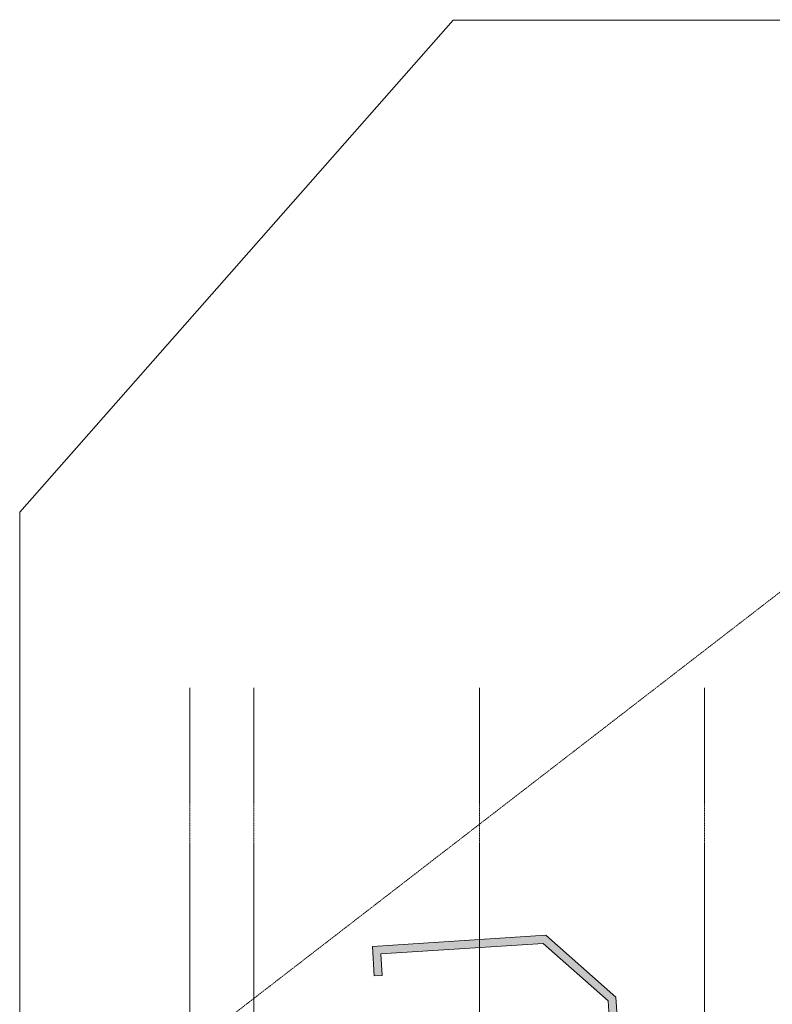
# Model space of a CAD drawing. Header units: millimetres. Extents: x 1158 to 98602, y 910 to 113498.
# Tile 21 of 30: x 38629 to 58687, y 87254 to 113498. Entities that reach past the tile are written whole.
import ezdxf

# ---------------------------------------------------------------- set-up
doc = ezdxf.new("R2010")
doc.units = ezdxf.units.MM
doc.linetypes.add('ARC Dash', pattern=[4, 2, -2])
doc.linetypes.add('ARC Grid Line', pattern=[22.225, 12.7, -3.175, 3.175, -3.175])
for name, color, linetype, lineweight in [('A--A2__Ruwbouw', 8, 'Continuous', 9), ('A--L$07A__Stramien', 1, 'Continuous', 13), ('A--L22__Binnenwanden', 2, 'Continuous', 9), ('A--LD30__DetailPenMiddel', 3, 'Continuous', 9), ('A--LR9__AlgVoorz', 7, 'Continuous', 9)]:
    doc.layers.add(name, color=color, linetype=linetype, lineweight=lineweight)

msp = doc.modelspace()

# ---------------------------------------------------------------- hatches: boundary and pattern name
at = {"layer": 'A--A2__Ruwbouw'}
for points in [[(48043, 88589.1), (52575.6, 88877.4), (52352.8, 89073.7), (48029.7, 88798.7)], [(54315.1, 87345.4), (54296.2, 87641.9), (52649.1, 89092.5), (52352.8, 89073.7), (53563, 88007.9)], [(48079.9, 88010.1), (48289.4, 88023.4), (48252.6, 88602.4), (48043, 88589.1)], [(54351.1, 86780.5), (54560.7, 86793.8), (54519.2, 87445.5), (54296.2, 87641.9), (54315.1, 87345.4)]]:
    msp.add_hatch(color=10, dxfattribs=at).paths.add_polyline_path(points)

# ---------------------------------------------------------------- linework, layer by layer
at = {"layer": 'A--L$07A__Stramien', "linetype": 'ARC Grid Line'}
for p, q in [((43167.6, 95686.5), (43167.6, 40299.5)), ((50880.6, 95686.5), (50880.6, 40299.5)), ((56880.6, 95686.5), (56880.6, 40299.5))]:
    msp.add_line(p, q, dxfattribs=at)
at = {"layer": 'A--L$07A__Stramien', "color": 250, "linetype": 'ARC Grid Line'}
msp.add_line((44865.6, 95686.5), (44865.6, 40299.5), dxfattribs=at)
at = {"layer": 'A--L22__Binnenwanden', "lineweight": 15}
for p, q in [((48029.7, 88798.7), (52649.1, 89092.5)), ((52649.1, 89092.5), (54519.2, 87445.5)), ((48079.9, 88010.1), (48029.7, 88798.7)), ((52575.6, 88877.4), (48252.6, 88602.4)), ((54315.1, 87345.4), (52575.6, 88877.4)), ((48252.6, 88602.4), (48289.4, 88023.4)), ((48289.4, 88023.4), (48079.9, 88010.1)), ((54519.2, 87445.5), (54560.7, 86793.8)), ((54351.1, 86780.5), (54315.1, 87345.4))]:
    msp.add_line(p, q, dxfattribs=at)
at = {"layer": 'A--LD30__DetailPenMiddel', "linetype": 'ARC Dash'}
msp.add_line((42604, 85661), (78649.6, 113497.7), dxfattribs=at)
at = {"layer": 'A--LR9__AlgVoorz'}
for p, q in [((50180.8, 113487.1), (38628.9, 100371.1)), ((74139.1, 113487.1), (50180.8, 113487.1)), ((38628.9, 100371.1), (38628.9, 85778.7)), ((48029.7, 88798.7), (52649.1, 89092.5)), ((52649.1, 89092.5), (54519.2, 87445.5)), ((48079.9, 88010.1), (48029.7, 88798.7)), ((52575.6, 88877.4), (48252.6, 88602.4)), ((54315.1, 87345.4), (52575.6, 88877.4)), ((48252.6, 88602.4), (48289.4, 88023.4)), ((48289.4, 88023.4), (48079.9, 88010.1)), ((54519.2, 87445.5), (54560.7, 86793.8)), ((54351.1, 86780.5), (54315.1, 87345.4))]:
    msp.add_line(p, q, dxfattribs=at)

doc.saveas('drawing.dxf')
